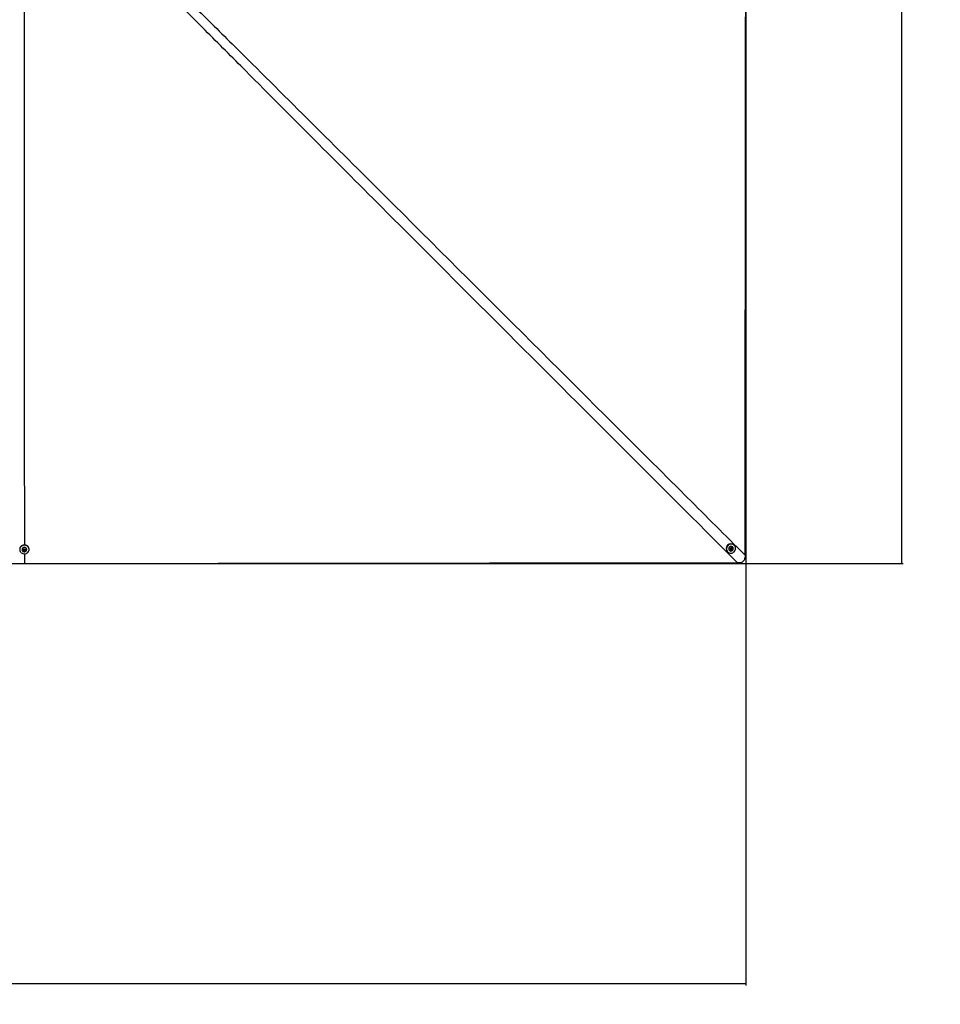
# Paper-space layout 'Wall Base Bracket' of a CAD drawing. Header units: millimetres. Extents: x 61326 to 443956, y 32752 to 406945.
# Tile 43 of 73: x 167189 to 259697, y 203091 to 302054. Entities that reach past the tile are written whole.
import ezdxf

# ---------------------------------------------------------------- set-up
doc = ezdxf.new("R2010")
doc.units = ezdxf.units.MM
doc.layers.add('COMPONENT_GEOMETRY', color=7, linetype='Continuous')
doc.styles.add('SLDTEXTSTYLE1', font='TXT', dxfattribs={"width": 0.75})
doc.dimstyles.new('SLDDIMSTYLE0', dxfattribs={"dimtxt": 2500, "dimasz": 165.1, "dimexe": 0, "dimexo": 0.0625, "dimgap": 625, "dimtad": 0, "dimtih": 1, "dimtoh": 1, "dimdec": 0, "dimlfac": 0.02, "dimrnd": 1e-09, "dimzin": 12, "dimdsep": 46, "dimtxsty": 'SLDTEXTSTYLE1', "dimsah": 1, "dimcen": 0.09, "dimadec": 0, "dimazin": 3, "dimtfac": 1, "dimtdec": 0, "dimtofl": 0, "dimtmove": 0, "dimatfit": 3, "dimfxl": 1, "dimfrac": 2, "dimtolj": 1, "dimtzin": 12, "dimarcsym": 0})

# ---------------------------------------------------------------- blocks, each defined once
blk = doc.blocks.new('_D_21')
at = {"layer": 'COMPONENT_GEOMETRY', "color": 7, "ltscale": 50}
for p, q in [((167723, 392392), (255979, 392392)), ((255820, 392392), (255820, 321875)), ((255820, 247390), (255820, 317907)), ((167723, 247390), (255979, 247390))]:
    blk.add_line(p, q, dxfattribs=at)
for points in [[(255820, 392392), (255795, 392227), (255846, 392227)], [(255820, 247390), (255845, 247555), (255795, 247555)]]:
    blk.add_solid(points, dxfattribs=at)
at = {"layer": 'COMPONENT_GEOMETRY', "color": 7, "ltscale": 50, "insert": (252126, 321129), "char_height": 2500, "attachment_point": 1, "style": 'SLDTEXTSTYLE1'}
blk.add_mtext('2900', dxfattribs=at)
blk = doc.blocks.new('_D_23')
at = {"layer": 'COMPONENT_GEOMETRY', "color": 7, "ltscale": 50}
for p, q in [((240160, 319828), (240160, 204975)), ((84225, 236918), (84225, 204975)), ((84225, 205134), (158498, 205134)), ((240160, 205134), (165887, 205134))]:
    blk.add_line(p, q, dxfattribs=at)
for points in [[(84225, 205134), (84390, 205109), (84390, 205159)], [(240160, 205134), (239995, 205159), (239995, 205109)]]:
    blk.add_solid(points, dxfattribs=at)
at = {"layer": 'COMPONENT_GEOMETRY', "color": 7, "ltscale": 50, "insert": (158498, 206372), "char_height": 2500, "attachment_point": 1, "style": 'SLDTEXTSTYLE1'}
blk.add_mtext('3119', dxfattribs=at)

psp = doc.layouts.new('Wall Base Bracket')

# ---------------------------------------------------------------- linework, layer by layer
at = {"color": 7, "linetype": 'Continuous', "lineweight": 25, "ltscale": 50}
for p, q in [((167421.18, 248802), (167421.16, 248794.53)), ((167572.19, 248753.67), (167621.42, 248819.15)), ((167609.28, 248681.69), (167572.19, 248753.67)), ((167590.83, 248748.35), (167581.63, 248766.21)), ((167609.38, 248712.37), (167590.83, 248748.35)), ((167609.38, 248712.37), (167609.28, 248681.69)), ((167695.6, 248675.21), (167609.28, 248681.69)), ((167652.53, 248709.12), (167609.38, 248712.37)), ((167621.42, 248819.15), (167707.74, 248812.66)), ((167695.69, 248705.88), (167652.53, 248709.12)), ((167744.83, 248740.69), (167695.6, 248675.21)), ((167695.69, 248705.88), (167695.6, 248675.21)), ((167720.31, 248738.62), (167695.69, 248705.88)), ((167707.74, 248812.66), (167744.83, 248740.69)), ((167735.49, 248758.81), (167720.31, 248738.62)), ((167896.16, 248793.03), (167896.18, 248800.5)), ((168128.68, 248799.77), (168128.78, 248834.18)), ((238310.99, 248575.72), (238328.93, 248557.57)), ((238494.35, 248720.94), (238498.25, 248716.99)), ((238612.35, 248886.02), (238678.16, 248942.27)), ((238625.71, 248803.03), (238612.35, 248886.02)), ((238649.3, 248805.85), (238623.87, 248814.44)), ((238704.88, 248776.31), (238625.71, 248803.03)), ((238688.89, 248792.49), (238649.3, 248805.85)), ((238678.16, 248942.27), (238757.33, 248915.55)), ((238721.79, 248820.62), (238688.89, 248792.49)), ((238688.89, 248792.49), (238704.88, 248776.31)), ((238770.68, 248832.57), (238704.88, 248776.31)), ((238754.7, 248848.76), (238721.79, 248820.62)), ((238743.18, 248920.33), (238748.03, 248890.25)), ((238748.03, 248890.25), (238754.7, 248848.76)), ((238754.7, 248848.76), (238770.68, 248832.57)), ((238757.33, 248915.55), (238770.68, 248832.57)), ((238836.21, 249050.77), (238832.31, 249054.71)), ((238997.74, 249218.08), (238979.81, 249236.25)), ((167658.92, 248376.64), (167659.55, 247389.99)), ((239543.19, 247479.16), (239312.36, 247476.05)), ((240077.02, 248241.05), (240073.93, 248009.87))]:
    psp.add_line(p, q, dxfattribs=at)
at = {"color": 7, "linetype": 'Continuous', "lineweight": 25, "ltscale": 50, "flags": 128}
for points in [[(167623.36, 304092.51), (167625.99, 299953.1), (167637.16, 282430.06), (167650.79, 261085.58), (167658.35, 249259.74)], [(240077.02, 248241.05), (240077.61, 248766.34), (240079.97, 250867.51), (240082.33, 252968.68), (240084.69, 255069.85), (240087.05, 257171.02), (240089.43, 259272.19), (240091.81, 261373.36), (240094.19, 263474.53), (240096.58, 265575.7), (240098.97, 267676.87), (240101.37, 269778.04), (240103.77, 271879.21), (240106.18, 273980.38), (240108.6, 276081.55), (240111.02, 278182.72), (240113.45, 280283.89), (240115.88, 282385.05), (240120.77, 286587.4), (240123.22, 288688.56), (240125.68, 290789.73), (240128.15, 292890.9), (240130.63, 294992.07), (240133.11, 297093.24), (240135.6, 299194.4), (240138.1, 301295.57), (240140.6, 303396.74)], [(168128.78, 248834.18), (168127.58, 248866.36), (168112.01, 248949.86), (168079.02, 249028.98), (168029.89, 249100.66), (167966.49, 249162.16), (167891.26, 249211.12), (167807.11, 249245.64), (167717.25, 249264.41), (167625.15, 249266.7), (167534.34, 249252.43), (167448.31, 249222.14), (167370.37, 249177), (167303.51, 249118.74), (167250.31, 249049.6), (167212.8, 248972.25), (167192.44, 248889.64), (167188.79, 248837.14)], [(167205.46, 248687.05), (167238.44, 248607.94), (167287.58, 248536.25), (167350.98, 248474.75), (167426.2, 248425.8), (167510.36, 248391.27), (167600.21, 248372.5), (167692.32, 248370.21), (167783.13, 248384.48), (167869.16, 248414.77), (167947.1, 248459.92), (168013.95, 248518.17), (168067.16, 248587.31), (168104.66, 248664.67), (168125.03, 248747.27), (168127.47, 248831.95), (168111.9, 248915.46), (168078.91, 248994.57), (168029.78, 249066.25), (167966.38, 249127.75), (167891.16, 249176.7), (167807, 249211.23), (167717.14, 249229.99), (167625.04, 249232.29), (167534.23, 249218.02), (167448.2, 249187.73), (167370.26, 249142.59), (167303.41, 249084.33), (167250.2, 249015.19), (167212.7, 248937.84), (167192.33, 248855.23), (167189.89, 248770.55), (167205.46, 248687.05)], [(167639.43, 248576.14), (167704, 248579.41), (167765.22, 248598.58), (167818.53, 248632.22), (167859.99, 248677.85), (167886.51, 248732.08), (167896.14, 248790.88), (167888.15, 248849.9), (167863.14, 248904.75), (167822.96, 248951.37), (167770.6, 248986.31), (167709.94, 249006.96), (167645.47, 249011.81), (167581.99, 249000.49), (167524.18, 248973.83), (167476.35, 248933.82), (167442.04, 248883.43), (167423.8, 248826.39), (167422.98, 248766.92), (167439.63, 248709.45), (167472.53, 248658.23), (167519.23, 248617.07), (167576.27, 248589.01), (167639.43, 248576.14)], [(167648.89, 248638.36), (167694.92, 248643.24), (167735.4, 248663.94), (167764.18, 248697.31), (167776.87, 248738.28), (167771.54, 248780.6), (167749, 248817.84), (167712.68, 248844.31), (167668.12, 248855.99), (167622.1, 248851.12), (167581.61, 248830.42), (167552.84, 248797.04), (167540.15, 248756.08), (167545.48, 248713.75), (167568.02, 248676.52), (167604.33, 248650.04), (167648.89, 248638.36)], [(238415.62, 248489.79), (238496, 248452.54), (238582.83, 248432.03), (238672.73, 248429.02), (238762.28, 248443.65), (238848.02, 248475.35), (238926.67, 248522.9), (238995.19, 248584.48), (239050.97, 248657.71), (239091.84, 248739.78), (239116.26, 248827.54), (239123.26, 248917.62), (239112.6, 249006.56), (239084.66, 249090.93), (239040.53, 249167.5), (238981.92, 249233.31), (238911.05, 249285.85), (238830.66, 249323.1), (238743.85, 249343.62), (238653.95, 249346.62), (238564.4, 249332), (238478.66, 249300.3), (238400.01, 249252.75), (238331.48, 249191.18), (238275.71, 249117.95), (238234.83, 249035.87), (238210.42, 248948.11), (238203.4, 248858.03), (238214.08, 248769.09), (238242.01, 248684.72), (238286.14, 248608.16), (238344.77, 248542.33), (238415.62, 248489.79)], [(238813.73, 248710.19), (238857, 248758.26), (238886.18, 248815.65), (238899.13, 248878.09), (238894.87, 248940.97), (238873.74, 248999.61), (238837.28, 249049.67), (238788.23, 249087.44), (238730.19, 249110.1), (238667.48, 249115.99), (238604.75, 249104.67), (238546.66, 249076.97), (238497.51, 249034.95), (238460.96, 248981.72), (238439.69, 248921.24), (238435.3, 248858), (238448.11, 248796.66), (238477.18, 248741.8), (238520.34, 248697.48), (238574.39, 248666.98), (238635.33, 248652.56), (238698.63, 248655.3), (238759.62, 248675), (238813.73, 248710.19)], [(238764.78, 248772.45), (238793.73, 248808.58), (238807.12, 248852.43), (238802.92, 248897.33), (238781.76, 248936.44), (238746.85, 248963.79), (238703.53, 248975.26), (238658.37, 248969.05), (238618.26, 248946.13), (238589.31, 248910), (238575.91, 248866.15), (238580.11, 248821.24), (238601.28, 248782.14), (238636.18, 248754.78), (238679.51, 248743.32), (238724.66, 248749.53), (238764.78, 248772.45)], [(167659.55, 247389.99), (168184.84, 247390.65), (170286.02, 247393.28), (172387.21, 247395.91), (174488.39, 247398.52), (178690.75, 247403.73), (180791.93, 247406.33), (182893.11, 247408.92), (184994.3, 247411.5), (187095.48, 247414.08), (189196.67, 247416.64), (191297.85, 247419.2), (193399.03, 247421.76), (195500.21, 247424.3), (197601.39, 247426.85), (199702.58, 247429.38), (201803.76, 247431.9), (203904.95, 247434.43), (206006.13, 247436.94), (208107.32, 247439.45), (210208.5, 247441.96), (212309.69, 247444.45), (214410.86, 247446.94), (218613.24, 247451.9), (220714.42, 247454.38), (222815.61, 247456.85), (224916.79, 247459.31), (227017.97, 247461.77), (229119.16, 247464.22), (231220.34, 247466.67), (233321.53, 247469.11), (235422.72, 247471.56), (237367.53, 247473.81), (239312.36, 247476.05)], [(164792.11, 247391.58), (167658.87, 247390)]]:
    psp.add_lwpolyline(points, dxfattribs=at)
at = {"color": 7, "linetype": 'Continuous', "lineweight": 25, "ltscale": 2500}
for centre, radius, start, end in [((167658.63, 248785.53), 238.02, 3.6066936, 176.0333661), ((167648.41, 248778.14), 64.82, 187.5926746, 207.3549566), ((167656.95, 248784.2), 75.21, 208.4692284, 266.6349945), ((167659.26, 248786.27), 77.44, 265.0189467, 322.0302906), ((167667.91, 248778.36), 65.76, 322.8273204, 348.28477), ((238656.5, 248894.74), 470.27, 46.5678031, 222.7172079), ((238669.17, 248881.91), 237.64, 46.6481227, 222.6386551), ((238671.4, 248871.51), 69.28, 225.2164535, 251.3991712), ((238672.5, 248877.26), 75.08, 251.9992914, 311.0302664), ((238672.62, 248878.9), 76.26, 310.1572133, 8.5544391), ((238678.86, 248879.19), 70.04, 9.0791964, 39.5699902)]:
    psp.add_arc(centre, radius, start, end, dxfattribs=at)
at = {"color": 8, "linetype": 'Continuous', "lineweight": 25, "ltscale": 50}
for points, knots in [([(181980.27, 306110.6), (183303.61, 304802.98), (186008.03, 302130.69), (193623.26, 294568.18), (209731.93, 278524.52), (226366.66, 261924.88), (238116.81, 250197.42), (240054.04, 248263.99), (240077.02, 248241.05)], [0, 0, 0, 0, 0.06810141, 0.13917436, 0.39273924, 0.89988366, 0.99881232, 1, 1, 1, 1]), ([(239312.36, 247476.05), (239289.38, 247499.01), (231106.27, 255676.11), (219363.35, 267410.76), (202748.25, 284028.32), (192925.7, 293864.62), (185358.55, 301464.34), (182688.2, 304159.68), (181381.17, 305478.94)], [0, 0, 0, 0, 0.0011883, 0.42328357, 0.60743685, 0.86107513, 0.93200153, 1, 1, 1, 1])]:
    psp.add_open_spline(points, degree=3, knots=knots, dxfattribs=at)
at = {"color": 7, "linetype": 'Continuous', "lineweight": 25, "ltscale": 50}
for points, knots in [([(239543.19, 247479.16), (239576.4, 247481.59), (239642.78, 247486.44), (239738.77, 247514.4), (239827.68, 247558.29), (239927.15, 247633.13), (240018.26, 247753.59), (240065.95, 247893.67), (240071.9, 247980.25), (240073.93, 248009.87)], [0, 0, 0, 0, 0.120092, 0.24010388, 0.35823308, 0.47629894, 0.68661866, 0.89277854, 1, 1, 1, 1]), ([(167658.87, 247390), (167658.91, 247390), (167659.14, 247390), (167659.36, 247389.99), (167659.55, 247389.99)], [0, 0, 0, 0, 0.17390695, 1, 1, 1, 1])]:
    psp.add_open_spline(points, degree=3, knots=knots, dxfattribs=at)

# ---------------------------------------------------------------- dimensions: what is measured, and where the dimension line sits
at = {"layer": 'COMPONENT_GEOMETRY', "color": 7, "ltscale": 50}
dim = psp.add_linear_dim(base=(255820.01, 247389.92), p1=(167659.66, 392392.2), p2=(167659.55, 247389.99), angle=89.9999536, dimstyle='SLDDIMSTYLE0', dxfattribs=at)
dim.commit()
dim.dimension.update_dxf_attribs({"geometry": '_D_21', "text_midpoint": (255820.07, 319891.03), "dimtype": 160})
dim = psp.add_linear_dim(base=(84224.72, 205134.08), p1=(240160.49, 319891.58), p2=(84224.72, 236981.63), dimstyle='SLDDIMSTYLE0', dxfattribs=at)
dim.commit()
dim.dimension.update_dxf_attribs({"geometry": '_D_23', "text_midpoint": (162192.6, 205134.08), "dimtype": 160})

doc.saveas('drawing.dxf')
